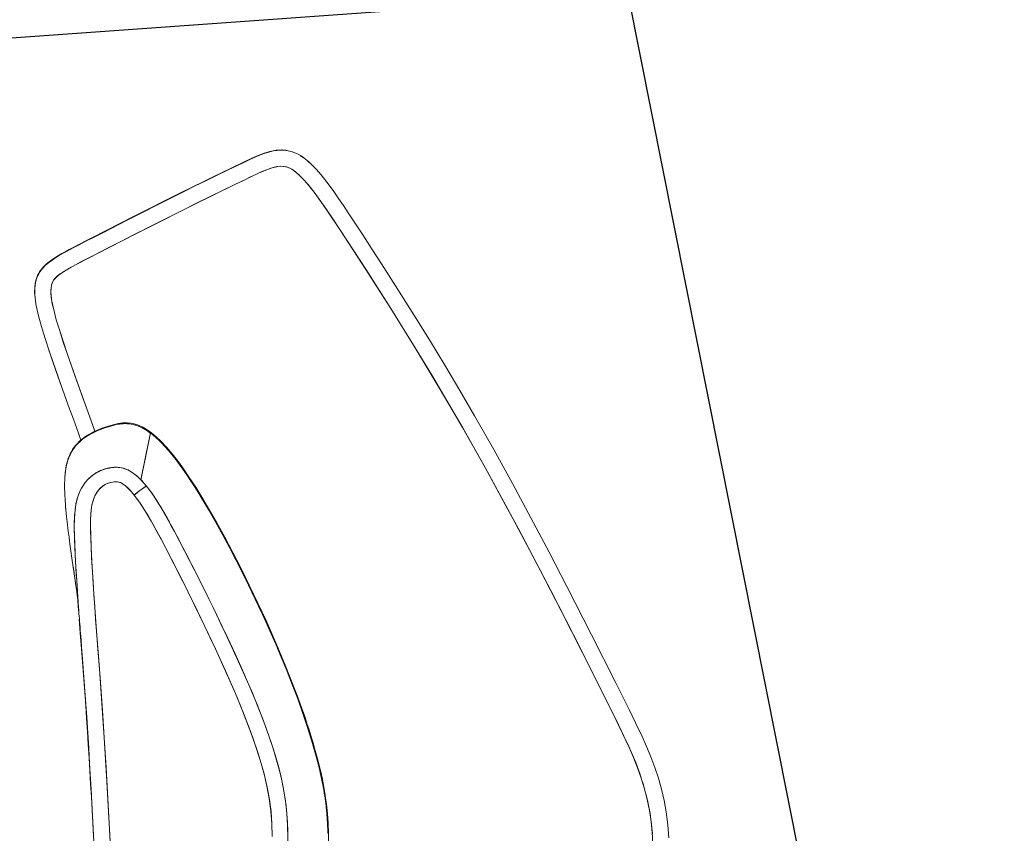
# Model space of a CAD drawing. Header units: millimetres. Extents: x -391 to 65307, y -49674 to 2290.
# Tile 16 of 21: x 17398 to 19208, y -33721 to -32225. Entities that reach past the tile are written whole.
import ezdxf

# ---------------------------------------------------------------- set-up
doc = ezdxf.new("R2010")
doc.units = ezdxf.units.MM
doc.header["$LTSCALE"] = 200
doc.header["$MEASUREMENT"] = 0
doc.layers.get('0').update_dxf_attribs({"color": 8, "linetype": 'CONTINUOUS'})
doc.layers.add('furniture', color=8, linetype='CONTINUOUS')
doc.layers.add('orlando', color=8, linetype='CONTINUOUS')

# ---------------------------------------------------------------- blocks, each defined once
blk = doc.blocks.new('A$C5F4E4BC4')
at = {"linetype": 'Continuous', "lineweight": 0}
for p, q in [((1089, 1021.2), (1111.7, 1019.7)), ((1111.7, 1019.7), (1134.5, 1018.1)), ((1134.5, 1018.1), (1179.9, 1015)), ((1179.9, 1015), (1225.4, 1011.9)), ((1540.2, 1024.6), (1537.5, 1024.5)), ((1563.7, 1025), (1573.8, 1025.2)), ((1586.3, 1025.4), (1565.5, 1025)), ((1577, 1022.3), (1584.7, 1021.8)), ((1225.4, 1011.9), (1270.9, 1008.9)), ((1270.9, 1008.9), (1316.4, 1006.1)), ((1316.4, 1006.1), (1361.9, 1003.5)), ((1361.9, 1003.5), (1407.4, 1001.2)), ((1407.4, 1001.2), (1430.2, 1000.1)), ((1430.2, 1000.1), (1453, 999)), ((1453, 999), (1475.7, 998)), ((1475.7, 998), (1498.5, 996.9)), ((1498.5, 996.9), (1509.9, 996.3)), ((1509.9, 996.3), (1521.3, 995.6)), ((1521.3, 995.6), (1544, 994.3)), ((1920.3, 1003.2), (1934.9, 1006.4)), ((1990.1, 987.9), (2032.6, 996.2)), ((2032.6, 996.2), (2053.9, 999.8)), ((2053.9, 999.8), (2075.4, 1002.6)), ((2118.3, 1000.6), (2123.1, 998.3)), ((2123.1, 998.3), (2127.4, 994.9)), ((1539.9, 994.6), (1539.3, 994.6)), ((1540.1, 994.5), (1539.5, 994.5)), ((1544, 994.3), (1566.8, 992.9)), ((1566.8, 992.9), (1612.3, 989.9)), ((1612.3, 989.9), (1635.1, 988.2)), ((1635.1, 988.2), (1650.2, 986.9)), ((1650.2, 986.9), (1657.7, 986.1)), ((1657.7, 986.1), (1669.1, 984.9)), ((1669.1, 984.9), (1680.3, 983.4)), ((1680.3, 983.4), (1691.6, 981.5)), ((1691.6, 981.5), (1699, 979.8)), ((1699, 979.8), (1702.7, 978.9)), ((1702.7, 978.9), (1708.2, 977.2)), ((1745.6, 988.6), (1747.5, 987)), ((1905.5, 969.4), (1947.8, 978.8)), ((1947.8, 978.8), (1990.1, 987.9)), ((2128.9, 993.3), (2128.8, 993.3)), ((2134.1, 986.5), (2139.3, 977.1)), ((1708.2, 977.2), (1713.5, 975.2)), ((1713.5, 975.2), (1718.7, 972.7)), ((1718.7, 972.7), (1721.2, 971.3)), ((1721.2, 971.3), (1723.6, 969.9)), ((1723.6, 969.9), (1728.3, 966.5)), ((1728.3, 966.5), (1732.5, 962.7)), ((1732.5, 962.7), (1736.3, 958.3)), ((1833.3, 973.1), (1834.9, 969.4)), ((1841.6, 954.9), (1863.3, 959.9)), ((1863.3, 959.9), (1905.5, 969.4)), ((2139.3, 977.1), (2143.7, 967.3)), ((2143.7, 967.3), (2146.5, 960.7)), ((2146.5, 960.7), (2151.6, 947.3)), ((1736.3, 958.3), (1739.4, 953.5)), ((1739.4, 953.5), (1741.9, 948.3)), ((1741.9, 948.3), (1743.7, 942.8)), ((1743.7, 942.8), (1744.3, 940)), ((2151.6, 947.3), (2159.1, 927.1)), ((1744.3, 925.6), (1743.4, 922.9)), ((1744.3, 940), (1744.6, 937.2)), ((1744.8, 928.5), (1744.3, 925.6)), ((1744.6, 937.2), (1744.9, 934.3)), ((1744.9, 934.3), (1744.8, 928.5)), ((2159.1, 927.1), (2173.8, 886.7)), ((1738.7, 915.7), (1734.7, 911.6)), ((1742.1, 920.4), (1738.7, 915.7)), ((1743.4, 922.9), (1742.1, 920.4)), ((1696.2, 887), (1685.9, 882.2)), ((1706.4, 892.2), (1696.2, 887)), ((1716.3, 898), (1706.4, 892.2)), ((1725.9, 904.3), (1716.3, 898)), ((1654.4, 868.9), (1643.8, 864.7)), ((1665, 873.2), (1654.4, 868.9)), ((1675.5, 877.6), (1665, 873.2)), ((1685.9, 882.2), (1675.5, 877.6)), ((2173.8, 886.7), (2203, 805.7)), ((1611.9, 852.4), (1590.5, 844.5)), ((1633.2, 860.5), (1611.9, 852.4)), ((1643.8, 864.7), (1633.2, 860.5)), ((2184.3, 857.1), (2184.3, 857.1)), ((1590.5, 844.5), (1547.6, 829)), ((1547.6, 829), (1504.6, 814.1)), ((1455.2, 797.5), (1449, 795.5)), ((1461.4, 799.5), (1455.2, 797.5)), ((1504.6, 814.1), (1461.4, 799.5)), ((2203, 805.7), (2231.7, 724.6)), ((1418.1, 785.4), (1374.6, 771.9)), ((1439.8, 792.4), (1418.1, 785.4)), ((1449, 795.5), (1439.8, 792.4)), ((1374.6, 771.9), (1330.9, 759)), ((1330.9, 759), (1287, 747.1)), ((1085, 722), (1062.6, 724.2)), ((1175, 724.8), (1152.5, 722.4)), ((1197.6, 728), (1175, 724.8)), ((1220.1, 732), (1197.6, 728)), ((1242.6, 736.6), (1220.1, 732)), ((2231.7, 724.6), (2245.8, 684)), ((1107.5, 721), (1085, 722)), ((1130, 721.2), (1107.5, 721)), ((1152.5, 722.4), (1130, 721.2)), ((2245.8, 684), (2259.6, 643.2)), ((2259.6, 643.2), (2266.5, 622.8)), ((2266.5, 622.8), (2269.9, 612.6)), ((2269.9, 612.6), (2273.3, 602.4)), ((2273.3, 602.4), (2276.5, 592.2)), ((2276.5, 592.2), (2279.4, 581.8)), ((2279.4, 581.8), (2281.6, 571.3)), ((2279.9, 544.8), (2277.4, 540.1)), ((2281.6, 550), (2279.9, 544.8)), ((2270.7, 531.6), (2262.9, 524.3)), ((2306, 530.6), (2304.7, 528.1)), ((2245.7, 511.7), (2227.5, 500.5)), ((2208.9, 490.1), (2190, 480.2)), ((2227.5, 500.5), (2208.9, 490.1)), ((2190, 480.2), (2151.8, 461.1)), ((2151.8, 461.1), (2113.4, 442.4)), ((2210.4, 457.5), (2209.1, 456.8)), ((2113.4, 442.4), (2075, 423.8)), ((2075, 423.8), (1997.9, 387.2)), ((1997.9, 387.2), (1920.3, 351.6)), ((1763.9, 283.5), (1684.9, 251.2)), ((1684.9, 251.2), (1605.4, 220)), ((1285, 102), (1204.5, 73.8)), ((1204.5, 73.8), (1184.4, 66.9)), ((1164.2, 60), (1143.9, 53.5)), ((1184.4, 66.9), (1164.2, 60)), ((1143.9, 53.5), (1123.4, 47.5))]:
    blk.add_line(p, q, dxfattribs=at)
at = {"linetype": 'Continuous', "lineweight": 15}
blk.add_line((1752.9, 1022.3), (1743.2, 1023.5), dxfattribs=at)
at = {"linetype": 'Continuous', "lineweight": 15, "flags": 128}
for points in [[(1033.9, 624), (1054.6, 621.3)], [(1519.2, 1025.8), (1515.8, 1025.9), (1512.2, 1025.9), (1508, 1025.9), (1503.5, 1026.1), (1498.7, 1026.4), (1493.6, 1026.6), (1488.1, 1026.9), (1482.3, 1027.2), (1476.2, 1027.5), (1464.1, 1028.1), (1450.9, 1028.7), (1436.6, 1029.4), (1420.4, 1030.2), (1403.5, 1031), (1386.7, 1031.9), (1370.2, 1032.7), (1353.8, 1033.6), (1337.7, 1034.6), (1321.7, 1035.5), (1292.9, 1037.3), (1264.6, 1039.1), (1237, 1040.9), (1188.7, 1044.2), (1140.8, 1047.6), (1093.2, 1050.9)], [(968.1, 1.2), (991.9, 0), (1016, 0.1), (1037.4, 1.3), (1058.6, 3.5), (1079.5, 6.7), (1099.9, 10.8), (1120, 15.6), (1139.8, 21.1), (1159.3, 27), (1185.6, 35.7), (1211.6, 44.6), (1237.5, 53.7), (1263.4, 62.7), (1356.5, 95.8), (1450.1, 129.7), (1517, 154.4), (1583.7, 179.6), (1650.3, 205.4), (1716.6, 231.8), (1782.6, 258.9), (1832.3, 280.1), (1881.9, 301.7), (1931.4, 323.8), (1981, 346.5), (2030.9, 369.8), (2081.2, 393.7), (2109.8, 407.5), (2138.7, 421.5), (2168.1, 435.8), (2182.1, 442.8), (2196.3, 449.9), (2210.5, 457.2), (2224.1, 464.4), (2236.8, 471.4), (2248, 477.9), (2258.4, 484.3), (2268, 490.7), (2276.8, 497.1), (2284.8, 503.8), (2292.1, 510.7), (2295.8, 514.7), (2299.5, 519.4), (2303.1, 524.9), (2306.4, 531.2), (2309.1, 538.1), (2311, 545.3), (2312, 552.4), (2312.2, 559), (2312, 565.2), (2311, 574), (2309.5, 582.4), (2306, 596.2), (2301.7, 610.1), (2297, 624.4), (2291.9, 639.6), (2286.5, 655.9), (2280.5, 673.4), (2273.1, 695.1), (2265.6, 716.9), (2258.1, 738.6), (2250.4, 760.3), (2219.6, 846.7), (2213.5, 863.7), (2207.4, 880.4), (2201.6, 896.4), (2196.1, 911.7), (2190.7, 926.6), (2185.5, 940.7), (2180.6, 954.1), (2175.7, 966.9), (2170.7, 979.3), (2166.2, 989.2), (2161.3, 998.4), (2155.7, 1007.2), (2150.7, 1013.4), (2144.9, 1019), (2141.9, 1021.4), (2138.8, 1023.5), (2135.3, 1025.5), (2131, 1027.6), (2124.4, 1030), (2117, 1031.8), (2109.2, 1033), (2098.6, 1033.6), (2087.5, 1033.4), (2075.6, 1032.6), (2062.8, 1031.1), (2049.1, 1029.2), (2034.4, 1026.8), (2018.5, 1023.9), (2000.8, 1020.5), (1981.8, 1016.6), (1961.5, 1012.3), (1940, 1007.6), (1917.1, 1002.6), (1893.4, 997.2), (1868.4, 991.6), (1842, 985.6), (1828.8, 982.6)], [(1054.6, 621.3), (1073.2, 619.5), (1091.1, 618.5), (1108.2, 618.1), (1124.5, 618.3), (1140, 618.9), (1154.7, 619.9), (1170.9, 621.4), (1186, 623.1), (1200, 625), (1212.8, 626.9), (1223.3, 628.6), (1232.9, 630.2), (1241.7, 631.8), (1249.9, 633.3), (1258.2, 634.9), (1266.5, 636.5), (1274.8, 638.2), (1283.2, 640), (1313.3, 646.8), (1343.9, 654.3), (1374.6, 662.3), (1405.2, 670.8), (1456.8, 686.2), (1508.2, 702.8), (1559.2, 720.4), (1589, 731.3), (1618.6, 742.6), (1648, 754.3), (1677.8, 766.7), (1697, 775.2), (1716.4, 784), (1735.9, 793.5), (1754.9, 803.3), (1769.2, 811.2), (1783, 819.4), (1796.1, 828), (1808.5, 837.1), (1817.5, 844.5), (1825.8, 852.4), (1833.5, 861), (1838.8, 868.1), (1843.4, 876), (1846, 881.9), (1848.1, 887.9), (1849.6, 894.4), (1850.5, 902.7), (1850.4, 910.6), (1849.7, 917.8), (1848.7, 924.5), (1847.6, 930.9), (1845.8, 939.5), (1843.5, 948.7), (1840.7, 957.9), (1837.2, 967.1), (1834.3, 973.3), (1830.9, 979.4), (1826.9, 985.4), (1823.5, 989.7), (1820.3, 993.4), (1817.4, 996.3), (1815, 998.4), (1813.2, 999.9), (1812.1, 1000.9), (1810.7, 1001.9), (1808.8, 1003.4), (1806.3, 1005.1), (1803.2, 1006.9), (1799.6, 1009), (1795.6, 1011), (1785.7, 1015), (1775.4, 1018.1), (1764.8, 1020.4), (1761, 1021)], [(1565.5, 1025), (1563.8, 1025), (1561.6, 1025), (1559.5, 1024.9), (1557.7, 1024.9), (1556, 1024.9), (1554.5, 1024.9), (1553.2, 1024.9), (1552.1, 1024.9), (1550.9, 1024.9), (1549.1, 1024.9), (1547.1, 1024.9), (1545.1, 1024.9), (1543, 1025), (1541, 1025), (1538.7, 1025), (1536.5, 1025.1), (1534.5, 1025.1), (1532.8, 1025.2), (1531.2, 1025.2), (1530.3, 1025.3), (1529.3, 1025.3), (1528.2, 1025.4), (1527, 1025.4), (1525.6, 1025.5), (1524.1, 1025.5), (1522.5, 1025.6), (1520.8, 1025.7), (1519.2, 1025.8)]]:
    blk.add_lwpolyline(points, dxfattribs=at)
at = {"linetype": 'Continuous', "lineweight": 0, "flags": 128}
for points in [[(1057.5, 1023.4), (1133.9, 1018.1), (1210.3, 1012.9), (1270.5, 1008.9), (1330.8, 1005.2), (1391.1, 1002), (1451.6, 999.1), (1502.8, 996.6), (1554.1, 993.7), (1605.3, 990.4), (1627.9, 988.8), (1650.4, 986.9), (1672.8, 984.4), (1681.5, 983.2), (1690.3, 981.7), (1699, 979.9), (1707.6, 977.4), (1715.8, 974.2), (1723.6, 969.9), (1728.9, 966), (1733.6, 961.5), (1737.7, 956.3), (1740.9, 950.6), (1743.2, 944.4), (1744.5, 938), (1744.9, 931.4), (1744.6, 926.8), (1743.2, 922.5), (1740.8, 918.5), (1738, 914.9), (1734.8, 911.7), (1728.9, 906.7), (1722.7, 902.1), (1716.3, 898)], [(1102.7, 1050.4), (1127.8, 1048.6), (1150.9, 1047.1)], [(1150.9, 1047.1), (1175.7, 1045.3), (1199, 1043.7)], [(1199, 1043.7), (1223.6, 1042.1), (1247.2, 1040.5)], [(1247.2, 1040.5), (1271.7, 1038.9), (1295.3, 1037.4)], [(1295.3, 1037.4), (1319.8, 1036), (1343.5, 1034.6)], [(1343.5, 1034.6), (1367.9, 1033.2), (1391.7, 1032)], [(1391.7, 1032), (1416, 1030.8), (1440, 1029.6)], [(2309.6, 539.9), (2310.4, 542.6), (2312, 550.8), (2312.6, 558.4), (2312.4, 565.5), (2311.8, 572), (2310.9, 578), (2309.8, 583.6), (2308.5, 589), (2305.3, 600.6), (2301.9, 611.6), (2298.4, 622), (2295, 632.2), (2291.5, 642.4), (2288.1, 652.7), (2256.7, 744.2), (2224.3, 835.2), (2195.4, 915.1), (2190.8, 927.7), (2186.2, 940.2), (2181.6, 952.8), (2176.7, 965.7), (2171.4, 979), (2169.2, 984), (2166.8, 989.1), (2164.1, 994.3), (2161.1, 999.8), (2157.4, 1005.6), (2154.4, 1009.7), (2150.7, 1013.9), (2146.3, 1018.2), (2140.8, 1022.4), (2134.9, 1026), (2129, 1028.5), (2122.1, 1030.7), (2115.7, 1032.1), (2109.8, 1032.9), (2104.3, 1033.4), (2099.1, 1033.6), (2098.8, 1033.6)], [(2117.4, 1031.8), (2125.3, 1029.8), (2132.1, 1027.3)], [(1055.6, 696.3), (1078, 693.9), (1100.7, 692.5), (1123.3, 692.2), (1146, 693), (1170.8, 695.1), (1195.4, 698.3), (1219.8, 702.3), (1243.9, 707.1), (1267.7, 712.4), (1305.8, 722), (1343.5, 732.4), (1380.8, 743.5), (1417.8, 755), (1454.7, 767), (1491.4, 779.3), (1528, 791.9), (1565.5, 805.1), (1603, 818.7), (1640.4, 832.9), (1653, 837.8), (1665.6, 842.8), (1678.2, 848), (1691, 853.5), (1703.9, 859.4), (1716.9, 866.1), (1729.9, 873.6)], [(1716.3, 898), (1702.3, 890.1), (1687.8, 883), (1673.1, 876.5), (1658.2, 870.4), (1643.3, 864.5), (1628.3, 858.6), (1613.2, 852.9), (1598.1, 847.3), (1550.6, 830.1), (1502.9, 813.5), (1460.1, 799.1), (1417.2, 785.2), (1374.2, 771.7), (1330.9, 759), (1306.1, 752.2), (1281.2, 745.7), (1256.2, 739.7), (1231, 734.2), (1205.6, 729.4), (1180.1, 725.4), (1154.7, 722.6), (1131.4, 721.2), (1108.2, 721), (1085, 722), (1061.8, 724.3)], [(1440, 1029.6), (1477.4, 1027.9), (1502.5, 1026.6)], [(1737.9, 994.5), (1737.9, 994.5), (1729.4, 999.6), (1720.4, 1003.7), (1711.6, 1006.8), (1703.3, 1009.1), (1695.4, 1010.8), (1687.8, 1012.2), (1680.4, 1013.4), (1667.1, 1015.1), (1654.1, 1016.5), (1641.2, 1017.6), (1607.2, 1020.2), (1573.5, 1022.5), (1533.3, 1025), (1517.6, 1025.8)], [(1519.2, 1025.8), (1526.2, 1025.4), (1536.5, 1024.8)], [(1537.5, 1024.5), (1539.2, 1024.5), (1540.1, 1024.6)], [(1584.7, 1021.8), (1596.7, 1021), (1608.8, 1020.1)], [(1641.9, 1026.3), (1615.5, 1026), (1586.3, 1025.4)], [(1588.6, 1025.5), (1595.8, 1025.6), (1597.8, 1025.6)], [(1608.8, 1020.1), (1620.5, 1019.3), (1632.9, 1018.3)], [(1632.9, 1018.3), (1638.7, 1017.8), (1644.9, 1017.3)], [(1665.7, 1026.5), (1654.3, 1026.4), (1641.9, 1026.3)], [(1644.9, 1017.3), (1650.9, 1016.8), (1656.9, 1016.2)], [(1647.2, 1026.3), (1652.8, 1026.4), (1653.3, 1026.4)], [(1656.9, 1016.2), (1661.9, 1015.7), (1666.5, 1015.2)], [(1697.5, 1026.1), (1682.6, 1026.4), (1665.7, 1026.5)], [(1666.5, 1015.2), (1670.4, 1014.7), (1673.7, 1014.3)], [(1673.7, 1014.3), (1677.3, 1013.8), (1680.9, 1013.3)], [(1725.2, 1025), (1712.2, 1025.7), (1697.5, 1026.1)], [(1698.7, 1026.1), (1710.1, 1025.8), (1710.9, 1025.7)], [(1737, 1024.1), (1731.3, 1024.6), (1725.2, 1025)], [(1729.2, 1024.7), (1729.7, 1024.7), (1730.1, 1024.7)], [(1752.8, 1022.3), (1745.2, 1023.3), (1737, 1024.1)], [(1739.8, 1023.8), (1741.4, 1023.7), (1742.6, 1023.5)], [(1766.5, 1020), (1759.8, 1021.2), (1752.8, 1022.3)], [(1773.3, 1018.5), (1769.9, 1019.3), (1766.5, 1020)], [(1771.6, 1018.8), (1773.6, 1018.4), (1773.8, 1018.3)], [(1780.1, 1016.6), (1776.8, 1017.6), (1773.3, 1018.5)], [(1786.9, 1014.3), (1783.5, 1015.5), (1780.1, 1016.6)], [(1781.3, 1016.2), (1781.7, 1016.1), (1782, 1016)], [(1793.4, 1011.7), (1790, 1013.1), (1786.9, 1014.3)], [(1934.9, 1006.4), (1964.1, 1012.8), (1995.3, 1019.3)], [(1995.3, 1019.3), (1996.3, 1019.5), (2000.2, 1020.3)], [(2132.1, 1027.3), (2135.5, 1025.6), (2138.9, 1023.7)], [(2138.9, 1023.7), (2141.5, 1022), (2145.2, 1019.2)], [(2148, 1016.6), (2149.4, 1015.3), (2150.7, 1013.9)], [(2150.7, 1013.9), (2153.4, 1010.9), (2155.7, 1008)], [(1841.6, 954.9), (1877.4, 963.1), (1933.7, 975.7), (1990.1, 987.9), (2011.4, 992.2), (2032.6, 996.2), (2054, 999.8), (2075.4, 1002.6), (2081.6, 1003.2), (2087.8, 1003.6), (2093.9, 1003.8), (2100.1, 1003.7), (2106.3, 1003.3), (2112.4, 1002.3), (2118.4, 1000.6), (2122.7, 998.5), (2126.6, 995.7), (2130, 992.2), (2132.9, 988.3), (2135.5, 984.2), (2139.9, 975.9), (2143.8, 967.3), (2153.8, 941.6), (2163.2, 915.7), (2172.7, 889.8), (2182, 863.9), (2191.4, 838), (2200.7, 812.1), (2210, 786.2), (2235.2, 714.8), (2259.7, 643.1), (2264.8, 627.8), (2269.9, 612.5), (2275, 597.2), (2279.4, 581.7), (2280.9, 575.4), (2282, 569.1), (2282.6, 562.6), (2282.5, 556.1), (2281.5, 549.8), (2279.3, 543.7), (2276.1, 538.1), (2272.1, 533.1), (2267.6, 528.5), (2262.8, 524.2), (2253.3, 516.9), (2243.4, 510.2), (2233.2, 503.8), (2222.9, 497.8), (2212.4, 492), (2201.9, 486.4), (2176.8, 473.5), (2151.6, 461), (2074.8, 423.7), (1997.6, 387.1), (1920.1, 351.5), (1842.1, 316.8), (1763.6, 283.4), (1684.6, 251.1), (1605.1, 219.8), (1525.3, 189.4), (1445.3, 159.7), (1360.7, 129), (1276, 98.8), (1249.3, 89.5), (1222.7, 80.1), (1196, 70.9), (1169.2, 61.7), (1142.4, 53.1), (1123, 47.4), (1103.4, 42.3), (1083.6, 38), (1063.5, 34.4), (1043.1, 31.9), (1022.5, 30.3), (1001.9, 29.8), (979.4, 30.4)], [(1680.9, 1013.3), (1683.9, 1012.8), (1686.8, 1012.4)], [(1686.8, 1012.4), (1690, 1011.8), (1692.8, 1011.3)], [(1692.8, 1011.3), (1701.9, 1009.4), (1707.2, 1008)], [(1710.5, 1007.1), (1713.4, 1006.2), (1716.3, 1005.3)], [(1716.3, 1005.3), (1719.1, 1004.2), (1721.9, 1003.1)], [(1721.9, 1003.1), (1723.2, 1002.5), (1724.7, 1001.9)], [(1724.7, 1001.9), (1726.1, 1001.2), (1727.4, 1000.6)], [(1727.4, 1000.6), (1728.8, 999.9), (1730.1, 999.2)], [(1730.1, 999.2), (1731.3, 998.5), (1732.8, 997.7)], [(1732.8, 997.7), (1735.4, 996.1), (1737.9, 994.5)], [(1799.7, 1008.5), (1796.4, 1010.2), (1793.4, 1011.7)], [(1798.4, 1009.2), (1798.7, 1009), (1799, 1008.9)], [(1805.7, 1004.8), (1802.7, 1006.7), (1799.7, 1008.5)], [(1809.2, 1002.4), (1807.7, 1003.5), (1805.7, 1004.8)], [(1812.6, 999.7), (1810.9, 1001.1), (1809.2, 1002.4)], [(1811.3, 1000.7), (1812.8, 999.6), (1812.8, 999.5)], [(1816.8, 995.9), (1814.9, 997.7), (1812.6, 999.7)], [(1821.6, 990.8), (1819.2, 993.5), (1816.8, 995.9)], [(2097, 1003.8), (2102.7, 1003.6), (2107.8, 1003.1)], [(2107.8, 1003.1), (2113.4, 1002.1), (2118.3, 1000.6)], [(2155.7, 1008), (2159.9, 1001.8), (2163.8, 995)], [(1729.9, 873.6), (1735, 876.9), (1740.1, 880.5), (1745.3, 884.5), (1750.4, 888.9), (1755.7, 894.1), (1758, 896.7), (1760.3, 899.5), (1762.7, 902.8), (1765.1, 906.7), (1767.4, 911.3), (1769, 915.6), (1770.3, 920.2), (1771, 924.6), (1771.4, 928.3), (1771.5, 931.3), (1771.2, 939.1), (1770.1, 947.6), (1767.8, 956.1), (1764.6, 964), (1760.5, 971.4), (1755.8, 978.2), (1750.2, 984.4), (1744.2, 989.9), (1740.6, 992.5)], [(1737.9, 994.5), (1741.9, 991.7), (1743, 990.7)], [(1747.5, 987), (1749.6, 985.1), (1751.8, 982.8)], [(1751.8, 982.8), (1754, 980.3), (1755.8, 978.2)], [(1755.8, 978.2), (1757.5, 975.9), (1759.4, 973.2)], [(1826, 985.2), (1823.9, 988), (1821.6, 990.8)], [(1824.5, 987.1), (1824.7, 986.9), (1824.9, 986.6)], [(1833.3, 973.1), (1829.8, 979.4), (1826, 985.2)], [(2127.4, 994.9), (2130.7, 991.2), (2134.1, 986.5)], [(2163.8, 995), (2167.1, 988.5), (2170.4, 981.2)], [(2170.4, 981.2), (2173.3, 974.5), (2176.2, 967)], [(1759.4, 973.2), (1760.7, 971.1), (1762.5, 968)], [(1762.5, 968), (1764.2, 964.8), (1765.2, 962.6)], [(1765.2, 962.6), (1766.5, 959.8), (1767.5, 957)], [(1838.8, 960.1), (1836.1, 967), (1833.3, 973.1)], [(1836.5, 965.9), (1836.9, 965.2), (1839.7, 957.5), (1842.1, 949.9), (1843.9, 942.6), (1845, 938), (1845.9, 933.5), (1846.7, 929.1), (1847.5, 924.7), (1848.2, 919.9), (1848.8, 914.7), (1849.1, 908.8), (1849, 902.2), (1849, 901.9)], [(1841.1, 953.3), (1839.9, 956.9), (1838.8, 960.1)], [(2176.2, 967), (2178.9, 960), (2181.7, 952.7)], [(1767.5, 957), (1768.5, 954), (1769.3, 951.1)], [(1769.3, 951.1), (1769.9, 948.6), (1770.5, 945.2)], [(1770.5, 945.2), (1770.7, 943.9), (1770.9, 942.2)], [(1770.9, 942.2), (1771.1, 940.7), (1771.2, 939.1)], [(1843, 946.5), (1841.8, 950.7), (1841.1, 953.3)], [(1844.6, 939.5), (1843.9, 942.6), (1843, 946.5)], [(2181.7, 952.7), (2184.1, 946.1), (2187, 938.2)], [(1770.9, 923.9), (1770.7, 922.4), (1770.4, 920.9)], [(1771.3, 927), (1771.1, 925.2), (1770.9, 923.9)], [(1771.2, 939.1), (1771.3, 938.4), (1771.3, 937.6)], [(1771.3, 937.6), (1771.4, 936.9), (1771.4, 936.1)], [(1771.4, 930), (1771.4, 928.8), (1771.3, 927)], [(1771.4, 936.1), (1771.5, 934.7), (1771.5, 933)], [(1771.5, 933), (1771.5, 931.5), (1771.4, 930)], [(1846.1, 932.6), (1845.3, 936.4), (1844.6, 939.5)], [(1846.7, 929.1), (1846.5, 930.6), (1846.1, 932.6)], [(1847.3, 925.6), (1847, 927.4), (1846.7, 929.1)], [(1847.9, 922.1), (1847.7, 923.6), (1847.3, 925.6)], [(2187, 938.2), (2197.4, 909.7), (2207.9, 880.5)], [(1734.7, 911.6), (1730.6, 908), (1725.9, 904.3)], [(1766.5, 909.4), (1765.4, 907.2), (1763.5, 904.1)], [(1768.8, 915), (1767.8, 912.4), (1766.5, 909.4)], [(1770.4, 920.9), (1769.7, 918), (1768.8, 915)], [(1848.4, 918.5), (1848.1, 920.5), (1847.9, 922.1)], [(1849, 911.5), (1848.8, 915.1), (1848.4, 918.5)], [(1716.3, 898), (1718.1, 895), (1719.8, 892.2), (1721.5, 889.3), (1723.1, 886.7), (1724.5, 884.1), (1725.8, 881.8), (1727, 879.6), (1728, 877.7), (1728.9, 876.1), (1729.5, 874.7), (1729.9, 873.6)], [(1751.8, 890.2), (1747.3, 886.2), (1742.5, 882.3)], [(1760, 899.1), (1755.9, 894.4), (1751.8, 890.2)], [(1763.5, 904.1), (1761.5, 901.1), (1760, 899.1)], [(1845.1, 883.6), (1846.2, 887), (1847.2, 890.4)], [(1847.2, 890.4), (1847.9, 893.7), (1848.5, 897.3)], [(1848.1, 895), (1848.1, 894.6), (1848, 894.3)], [(1729.9, 873.6), (1720.3, 868), (1709, 862)], [(1742.5, 882.3), (1736.5, 878), (1729.9, 873.6)], [(1825.7, 854.2), (1779.1, 870), (1742.5, 882.3)], [(1742.5, 882.3), (1789.1, 866.6), (1825.7, 854.2)], [(1834.8, 865.1), (1837.1, 868.2), (1838.8, 870.9)], [(1838.8, 870.9), (1840.7, 874.1), (1842.2, 877.1)], [(1842.2, 877.1), (1843.8, 880.4), (1845.1, 883.6)], [(1843.6, 879.9), (1843.5, 879.7), (1843.3, 879.3)], [(2215, 860.6), (2209.5, 875.6), (2205.4, 886.8)], [(2207.9, 880.5), (2230.6, 817.7), (2249.3, 764.9)], [(1687.4, 851.9), (1682.5, 849.8), (1676.4, 847.2)], [(1709, 862), (1699.3, 857.3), (1687.4, 851.9)], [(1816.4, 845.3), (1821, 849.5), (1825.7, 854.2)], [(1825.7, 854.2), (1827.8, 856.5), (1830.4, 859.5)], [(2233.1, 810.1), (2224.4, 834.5), (2215, 860.6)], [(1643, 833.9), (1632, 829.7), (1620.7, 825.3)], [(1654.2, 838.3), (1648.7, 836.1), (1643, 833.9)], [(1665.3, 842.7), (1658.7, 840.1), (1654.2, 838.3)], [(1676.4, 847.2), (1670.8, 844.9), (1665.3, 842.7)], [(1785.5, 822.5), (1796.6, 829.9), (1806.5, 837.2)], [(1806.5, 837.2), (1811.6, 841.2), (1816.4, 845.3)], [(1598.3, 817), (1575.8, 808.8), (1553.3, 800.8)], [(1620.7, 825.3), (1609.5, 821.2), (1598.3, 817)], [(1786.9, 823.4), (1775.2, 816.1), (1759.7, 807.2), (1744.2, 799), (1728.6, 791.2), (1724.3, 789.2)], [(1763.4, 809.3), (1775.1, 816), (1785.5, 822.5)], [(1553.3, 800.8), (1538.3, 795.5), (1523.2, 790.2), (1508.2, 785), (1493.1, 779.9), (1478, 774.8), (1462.9, 769.7), (1433.6, 760.1), (1403.3, 750.4), (1371.9, 740.8)], [(1717.8, 786), (1740.8, 797.3), (1763.4, 809.3)], [(2240.7, 788.5), (2239.4, 792.3), (2233.1, 810.1)], [(1694.6, 775.4), (1705.3, 780.2), (1717.8, 786)], [(1647.6, 755.4), (1671.2, 765.2), (1694.6, 775.4)], [(1664.9, 762.6), (1661.7, 761.2), (1656.8, 759.3)], [(1695.5, 775.8), (1695.2, 775.7), (1693.1, 774.8)], [(2249.3, 764.9), (2260.2, 734), (2269.6, 707)], [(1287, 747.1), (1271.6, 743.3), (1256.8, 739.8), (1242.6, 736.6)], [(1633.6, 749.8), (1628, 747.6), (1594.1, 734.5), (1560, 722), (1525.8, 710), (1485.2, 696.5), (1465.3, 690.2)], [(1552, 719.1), (1574.8, 727.4), (1598.4, 736.1), (1622.7, 745.5), (1647.6, 755.4)], [(1326.1, 727.5), (1303.4, 721.3), (1279.8, 715.3)], [(1371.9, 740.8), (1349.4, 734.1), (1326.1, 727.5)], [(1279.8, 715.3), (1257.1, 710), (1233.1, 704.9)], [(1454.9, 686.9), (1505.3, 703.1), (1552, 719.1)], [(2269.6, 707), (2278.9, 679.9), (2289.4, 648.9)], [(1067.8, 694.9), (1056.3, 696.2), (1044.3, 697.9)], [(1077.9, 693.9), (1072.9, 694.4), (1067.8, 694.9)], [(1091.4, 692.9), (1084.6, 693.4), (1077.9, 693.9)], [(1138.5, 692.6), (1114.7, 692.2), (1091.4, 692.9)], [(1185.8, 696.9), (1161.8, 694.2), (1138.5, 692.6)], [(1233.1, 704.9), (1210.2, 700.6), (1185.8, 696.9)], [(1463.9, 689.8), (1444.4, 683.7), (1439.3, 682.2)], [(1356.7, 658.8), (1391.1, 668.1), (1401, 670.9), (1405.9, 672.3)], [(1403.6, 671.6), (1403.4, 671.6), (1390, 667.9)], [(1405.9, 672.3), (1431.8, 679.9), (1454.9, 686.9)], [(1359.1, 659.4), (1334.6, 653.1), (1306.7, 646.5), (1278.8, 640.2), (1250.5, 634.6), (1222, 629.5), (1216.2, 628.6)], [(1307.1, 646.5), (1328.8, 651.7), (1356.7, 658.8)], [(1206.6, 627.1), (1231, 631), (1257.1, 635.8)], [(1257.1, 635.8), (1280.6, 640.6), (1307.1, 646.5)], [(2289.4, 648.9), (2291.3, 643), (2293.3, 637.2)], [(2293.3, 637.2), (2295.2, 631.5), (2296.2, 628.5)], [(1054.6, 621.3), (1054.6, 621.4), (1054.6, 621.8), (1054.7, 622.5)], [(1054.7, 622.5), (1054.6, 621.8), (1054.6, 621.4), (1054.6, 621.3)], [(1054.7, 622.5), (1062.2, 621.7), (1069.1, 621.1)], [(1069.1, 621.1), (1073.4, 620.8), (1079.9, 620.3)], [(1078.2, 620.4), (1077.8, 620.5), (1077.4, 620.5)], [(1079.9, 620.3), (1090.9, 619.7), (1105.2, 619.4)], [(1102.5, 619.4), (1101.1, 619.4), (1098.6, 619.5)], [(1105.2, 619.4), (1123.5, 619.5), (1128.4, 619.6), (1129.8, 619.7), (1130.3, 619.7), (1130.5, 619.7)], [(1124.4, 619.5), (1124.3, 619.5), (1124.2, 619.5)], [(1130.5, 619.7), (1144, 620.3), (1155.9, 621.2)], [(1149.1, 620.7), (1147.4, 620.6), (1146.4, 620.5)], [(1155.9, 621.2), (1181.6, 623.7), (1206.6, 627.1)], [(2296.2, 628.5), (2297.8, 623.8), (2299.1, 619.8)], [(2299.1, 619.8), (2301.5, 612.5), (2303.9, 605.2)], [(2303.9, 605.2), (2306.2, 597.3), (2308.1, 590.4)], [(2308.1, 590.4), (2309.9, 582.8), (2311.3, 575.5)], [(2281.6, 571.3), (2282.3, 565.7), (2282.6, 560.6)], [(2311.3, 575.5), (2312.2, 567.9), (2312.6, 560.2)], [(2282.6, 560.6), (2282.4, 555), (2281.6, 550)], [(2312.2, 552.6), (2311.8, 549), (2311, 545.1)], [(2312.6, 560.2), (2312.5, 556.5), (2312.2, 552.6)], [(2277.4, 540.1), (2274.5, 535.9), (2270.7, 531.6)], [(2297.4, 517.3), (2295.4, 514.9), (2293.1, 512.3)], [(2286.7, 506), (2282, 501.9), (2281.2, 501.2)], [(1920.3, 351.6), (1867.7, 328.1), (1815.6, 305.4), (1763.9, 283.5)], [(1605.4, 220), (1567.5, 205.4), (1528.2, 190.5), (1487.6, 175.3), (1445.6, 159.8)], [(1445.6, 159.8), (1407, 145.7), (1367.4, 131.4), (1326.7, 116.8), (1285, 102)], [(995.4, 29.9), (974.1, 30.8), (952.4, 32.8)], [(1038.9, 31.4), (1017.2, 30.1), (995.4, 29.9)]]:
    blk.add_lwpolyline(points, dxfattribs=at)
at = {"linetype": 'Continuous', "lineweight": 0}
for centre, radius, start, end in [((2108.3, 974.8), 57.8, 46.4751, 50.2742), ((2097.4, 803.9), 199.9, 90.1294, 96.3276), ((1778.4, 906.8), 70.8, 352.2881, 0.9324), ((1764.8, 906.7), 84.4, 0.8441, 3.2471), ((1514.2, 768.4), 240.1, 25.9977, 32.6557), ((1783.6, 903.9), 64.3, 319.938, 331.9349), ((1720.7, 952.5), 143.7, 306.0807, 318.4632), ((1754.4, 924.1), 99.7, 319.6507, 323.7177), ((1125.8, 1097.3), 476.9, 274.4041, 278.8711), ((2143.7, 668.5), 187.1, 303.0448, 309.6014), ((993, 503.3), 474.1, 275.5539, 285.9655)]:
    blk.add_arc(centre, radius, start, end, dxfattribs=at)

msp = doc.modelspace()

# ---------------------------------------------------------------- linework, layer by layer
at = {"layer": 'orlando'}
for p, q in [((18516.7, -32178.1, -1219), (17249.5, -32269.1, -1219)), ((19589.4, -37572.5), (18516.7, -32178.1, -1219))]:
    msp.add_line(p, q, dxfattribs=at)

# ---------------------------------------------------------------- block references
at = {"layer": 'furniture', "rotation": 97.16530112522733}
msp.add_blockref('A$C5F4E4BC4', (18713.9, -34690.3), dxfattribs=at)

doc.saveas('drawing.dxf')
